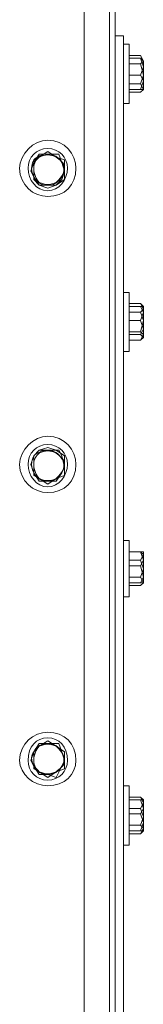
# Model space of a CAD drawing. Header units: millimetres. Extents: x -4829 to 407110, y -34854 to 354616.
# Tile 17 of 75: x 20134 to 20186, y -18719 to -18307. Entities that reach past the tile are written whole.
import ezdxf

# ---------------------------------------------------------------- set-up
doc = ezdxf.new("R2010")
doc.units = ezdxf.units.MM
doc.header["$LTSCALE"] = 15

# ---------------------------------------------------------------- blocks, each defined once
blk = doc.blocks.new('A$Cf38c0126')
at = {"linetype": 'Continuous', "lineweight": 5}
for points in [[(13717.75, -11929.55), (13720.11, -11929.55), (13720.11, -12554.12), (13717.75, -12554.12)], [(13707.14, -12504.62), (13707.14, -11957.83), (13707.14, -11957.83)], [(13707.14, -13566.39), (13707.14, -13566.39), (13717.75, -13566.39), (13717.75, -11995.54), (13707.14, -11995.54)], [(13720.11, -12019.11), (13723.64, -12019.11), (13723.64, -12026.18)], [(13726, -12022.65), (13723.64, -12022.65), (13723.64, -12022.65)], [(13726, -12022.65), (13726, -12047.39), (13726, -12047.39)], [(13723.64, -12457.49), (13723.64, -12026.18), (13723.64, -12026.18)], [(13726, -12027.36), (13726, -12043.86), (13726, -12043.86)], [(13731.89, -12029.72), (13730.71, -12027.36), (13726, -12027.36)], [(13726, -12027.36), (13726, -12039.14), (13726, -12043.86)], [(13731.89, -12029.72), (13730.71, -12027.36), (13730.71, -12027.36)], [(13731.89, -12032.07), (13730.71, -12028.54), (13726, -12028.54)], [(13730.71, -12030.89), (13726, -12030.89), (13726, -12030.89)], [(13731.89, -12032.07), (13730.71, -12035.61), (13726, -12035.61)], [(13731.89, -12032.07), (13731.89, -12029.72), (13730.71, -12028.54)], [(13730.71, -12035.61), (13731.89, -12037.97), (13731.89, -12032.07)], [(13731.89, -12035.61), (13730.71, -12039.14), (13726, -12039.14)], [(13731.89, -12035.61), (13731.89, -12041.5), (13731.89, -12041.5)], [(13731.89, -12037.97), (13730.71, -12041.5), (13726, -12041.5)], [(13730.71, -12039.14), (13731.89, -12041.5), (13730.71, -12042.68), (13726, -12042.68)], [(13731.89, -12037.97), (13731.89, -12041.5), (13731.89, -12041.5)], [(13730.71, -12042.68), (13731.89, -12041.5), (13731.89, -12041.5)], [(13730.71, -12041.5), (13731.89, -12041.5), (13731.89, -12041.5)], [(13723.64, -12047.39), (13726, -12047.39), (13726, -12047.39)], [(13691.82, -12068.6), (13688.29, -12068.6), (13685.93, -12072.14)], [(13695.36, -12069.78), (13691.82, -12067.43), (13688.29, -12069.78)], [(13691.82, -12081.57), (13695.36, -12081.57), (13697.72, -12079.21), (13698.89, -12075.68), (13697.72, -12072.14), (13696.54, -12068.6), (13691.82, -12068.6)], [(13685.93, -12072.14), (13684.75, -12075.68), (13684.75, -12075.68)], [(13688.29, -12069.78), (13685.93, -12070.96), (13685.93, -12075.68), (13685.93, -12079.21), (13688.29, -12081.57)], [(13698.89, -12075.68), (13698.89, -12070.96), (13695.36, -12069.78)], [(13684.75, -12075.68), (13685.93, -12078.03), (13685.93, -12078.03)], [(13695.36, -12081.57), (13698.89, -12079.21), (13698.89, -12075.68)], [(13685.93, -12078.03), (13688.29, -12081.57), (13691.82, -12081.57)], [(13688.29, -12081.57), (13691.82, -12082.75), (13695.36, -12081.57)], [(13726, -12126.35), (13723.64, -12126.35), (13723.64, -12126.35)], [(13726, -12126.35), (13726, -12151.09), (13726, -12151.09)], [(13726, -12129.88), (13726, -12142.85), (13726, -12146.38)], [(13726, -12129.88), (13726, -12146.38), (13726, -12146.38)], [(13731.89, -12133.42), (13730.71, -12131.06), (13726, -12131.06)], [(13731.89, -12132.24), (13730.71, -12131.06), (13730.71, -12131.06)], [(13731.89, -12134.6), (13730.71, -12132.24), (13726, -12132.24)], [(13726, -12134.6), (13730.71, -12134.6), (13731.89, -12133.42), (13731.89, -12138.13), (13730.71, -12134.6)], [(13731.89, -12134.6), (13730.71, -12138.13), (13726, -12138.13)], [(13731.89, -12134.6), (13731.89, -12132.24), (13730.71, -12132.24)], [(13730.71, -12138.13), (13731.89, -12141.67), (13731.89, -12134.6)], [(13731.89, -12132.24), (13731.89, -12133.42), (13731.89, -12133.42)], [(13731.89, -12145.2), (13731.89, -12144.02), (13731.89, -12138.13), (13730.71, -12142.85)], [(13731.89, -12141.67), (13730.71, -12144.02), (13726, -12144.02)], [(13731.89, -12144.02), (13730.71, -12142.85), (13726, -12142.85)], [(13731.89, -12141.67), (13731.89, -12144.02), (13731.89, -12144.02)], [(13731.89, -12144.02), (13730.71, -12146.38), (13726, -12146.38)], [(13730.71, -12144.02), (13731.89, -12145.2), (13731.89, -12145.2)], [(13730.71, -12146.38), (13731.89, -12145.2), (13731.89, -12145.2)], [(13723.64, -12151.09), (13726, -12151.09), (13726, -12151.09)], [(13691.82, -12192.34), (13688.29, -12192.34), (13685.93, -12194.7)], [(13688.29, -12192.34), (13685.93, -12194.7), (13685.93, -12199.41), (13685.93, -12202.95), (13688.29, -12204.12)], [(13695.36, -12192.34), (13691.82, -12191.16), (13688.29, -12192.34)], [(13691.82, -12205.3), (13695.36, -12205.3), (13697.72, -12201.77), (13698.89, -12199.41), (13697.72, -12194.7), (13696.54, -12192.34), (13691.82, -12192.34)], [(13698.89, -12199.41), (13698.89, -12194.7), (13695.36, -12192.34)], [(13685.93, -12194.7), (13684.75, -12198.23), (13685.93, -12201.77)], [(13695.36, -12204.12), (13698.89, -12202.95), (13698.89, -12199.41)], [(13685.93, -12201.77), (13688.29, -12205.3), (13691.82, -12205.3)], [(13688.29, -12204.12), (13691.82, -12206.48), (13695.36, -12204.12)], [(13726, -12230.05), (13723.64, -12230.05), (13723.64, -12230.05)], [(13726, -12230.05), (13726, -12253.62), (13726, -12253.62)], [(13726, -12232.41), (13726, -12245.37), (13726, -12250.08)], [(13726, -12232.41), (13726, -12250.08), (13726, -12250.08)], [(13731.89, -12238.3), (13730.71, -12234.76), (13726, -12234.76)], [(13731.89, -12235.94), (13730.71, -12234.76), (13726, -12234.76)], [(13731.89, -12235.94), (13730.71, -12238.3), (13726, -12238.3)], [(13731.89, -12234.76), (13730.71, -12234.76), (13730.71, -12234.76)], [(13731.89, -12238.3), (13731.89, -12234.76), (13730.71, -12234.76)], [(13731.89, -12235.94), (13731.89, -12241.83), (13731.89, -12247.73), (13730.71, -12245.37)], [(13731.89, -12234.76), (13731.89, -12235.94), (13731.89, -12235.94)], [(13731.89, -12238.3), (13730.71, -12240.66), (13726, -12240.66)], [(13730.71, -12238.3), (13731.89, -12241.83), (13730.71, -12245.37), (13726, -12245.37)], [(13730.71, -12240.66), (13731.89, -12245.37), (13731.89, -12238.3)], [(13731.89, -12245.37), (13730.71, -12247.73), (13726, -12247.73)], [(13731.89, -12245.37), (13731.89, -12247.73), (13731.89, -12247.73)], [(13731.89, -12247.73), (13730.71, -12248.9), (13726, -12248.9)], [(13730.71, -12248.9), (13731.89, -12247.73), (13731.89, -12247.73)], [(13730.71, -12247.73), (13731.89, -12247.73), (13731.89, -12247.73)], [(13723.64, -12253.62), (13726, -12253.62), (13726, -12253.62)], [(13691.82, -12314.9), (13688.29, -12314.9), (13685.93, -12318.43)], [(13688.29, -12316.07), (13685.93, -12318.43), (13685.93, -12321.97), (13685.93, -12325.5), (13688.29, -12326.68)], [(13695.36, -12316.07), (13691.82, -12313.72), (13688.29, -12316.07)], [(13697.72, -12324.32), (13698.89, -12321.97), (13697.72, -12318.43), (13696.54, -12314.9), (13691.82, -12314.9)], [(13698.89, -12321.97), (13698.89, -12318.43), (13695.36, -12316.07)], [(13685.93, -12318.43), (13684.75, -12321.97), (13685.93, -12324.32)], [(13685.93, -12324.32), (13688.29, -12327.86), (13691.82, -12327.86)], [(13691.82, -12327.86), (13695.36, -12329.04), (13697.72, -12324.32)], [(13695.36, -12326.68), (13698.89, -12325.5), (13698.89, -12321.97)], [(13688.29, -12326.68), (13691.82, -12329.04), (13695.36, -12326.68)], [(13726, -12332.57), (13723.64, -12332.57), (13723.64, -12332.57)], [(13726, -12332.57), (13726, -12357.32), (13726, -12357.32)], [(13726, -12336.11), (13726, -12349.07), (13726, -12353.78)], [(13726, -12336.11), (13726, -12353.78), (13726, -12353.78)], [(13731.89, -12339.64), (13730.71, -12337.29), (13726, -12337.29)], [(13731.89, -12342), (13730.71, -12338.47), (13726, -12338.47)], [(13731.89, -12338.47), (13730.71, -12337.29), (13730.71, -12337.29)], [(13731.89, -12342), (13731.89, -12338.47), (13730.71, -12338.47)], [(13731.89, -12338.47), (13731.89, -12339.64), (13731.89, -12339.64)], [(13731.89, -12342), (13730.71, -12344.36), (13726, -12344.36)], [(13730.71, -12342), (13726, -12342), (13726, -12342)], [(13730.71, -12344.36), (13731.89, -12347.89), (13731.89, -12342)], [(13731.89, -12347.89), (13730.71, -12351.43), (13726, -12351.43)], [(13731.89, -12350.25), (13730.71, -12349.07), (13726, -12349.07)], [(13731.89, -12350.25), (13731.89, -12345.54), (13730.71, -12349.07)], [(13731.89, -12347.89), (13731.89, -12350.25), (13731.89, -12350.25)], [(13731.89, -12350.25), (13730.71, -12352.61), (13726, -12352.61)], [(13730.71, -12352.61), (13731.89, -12351.43), (13731.89, -12351.43)], [(13730.71, -12351.43), (13731.89, -12351.43), (13731.89, -12351.43)], [(13731.89, -12350.25), (13731.89, -12351.43), (13731.89, -12351.43)], [(13723.64, -12357.32), (13726, -12357.32), (13726, -12357.32)]]:
    blk.add_lwpolyline(points, dxfattribs=at)
for points in [[(13726, -12027.36), (13726, -12027.36)], [(13726, -12027.36), (13726, -12027.36)], [(13730.71, -12030.89), (13731.89, -12029.72), (13731.89, -12035.61)], [(13731.89, -12029.72), (13731.89, -12029.72)], [(13726, -12043.86), (13726, -12043.86)], [(13726, -12043.86), (13726, -12043.86)], [(13726, -12129.88), (13726, -12129.88)], [(13726, -12129.88), (13726, -12129.88)], [(13726, -12146.38), (13726, -12146.38)], [(13726, -12146.38), (13726, -12146.38)], [(13726, -12232.41), (13726, -12232.41)], [(13726, -12232.41), (13726, -12232.41)], [(13726, -12250.08), (13726, -12250.08)], [(13726, -12250.08), (13726, -12250.08)], [(13731.89, -12247.73), (13731.89, -12247.73)], [(13726, -12336.11), (13726, -12336.11)], [(13726, -12336.11), (13726, -12336.11)], [(13730.71, -12342), (13731.89, -12339.64), (13731.89, -12345.54)], [(13726, -12353.78), (13726, -12353.78)], [(13726, -12353.78), (13726, -12353.78)]]:
    blk.add_lwpolyline(points, close=True, dxfattribs=at)
for points in [[(13703.61, -12074.5), (13703.61, -12068.6), (13698.89, -12062.71), (13691.82, -12062.71), (13691.82, -12062.71), (13685.93, -12062.71), (13680.04, -12068.6), (13680.04, -12074.5), (13680.04, -12074.5), (13680.04, -12081.57), (13685.93, -12086.28), (13691.82, -12086.28), (13691.82, -12086.28), (13698.89, -12086.28), (13703.61, -12081.57), (13703.61, -12074.5)], [(13700.07, -12074.5), (13700.07, -12069.78), (13696.54, -12066.25), (13691.82, -12066.25), (13691.82, -12066.25), (13687.11, -12066.25), (13683.58, -12069.78), (13683.58, -12074.5), (13683.58, -12074.5), (13683.58, -12079.21), (13687.11, -12083.92), (13691.82, -12083.92), (13691.82, -12083.92), (13696.54, -12083.92), (13700.07, -12079.21), (13700.07, -12074.5)], [(13703.61, -12198.23), (13703.61, -12192.34), (13698.89, -12186.45), (13691.82, -12186.45), (13691.82, -12186.45), (13685.93, -12186.45), (13680.04, -12192.34), (13680.04, -12198.23), (13680.04, -12198.23), (13680.04, -12205.3), (13685.93, -12210.02), (13691.82, -12210.02), (13691.82, -12210.02), (13698.89, -12210.02), (13703.61, -12205.3), (13703.61, -12198.23)], [(13700.07, -12198.23), (13700.07, -12193.52), (13696.54, -12189.98), (13691.82, -12189.98), (13691.82, -12189.98), (13687.11, -12189.98), (13683.58, -12193.52), (13683.58, -12198.23), (13683.58, -12198.23), (13683.58, -12202.95), (13687.11, -12207.66), (13691.82, -12207.66), (13691.82, -12207.66), (13696.54, -12207.66), (13700.07, -12202.95), (13700.07, -12198.23)], [(13703.61, -12321.97), (13703.61, -12314.9), (13698.89, -12310.18), (13691.82, -12310.18), (13691.82, -12310.18), (13685.93, -12310.18), (13680.04, -12314.9), (13680.04, -12321.97), (13680.04, -12321.97), (13680.04, -12327.86), (13685.93, -12332.57), (13691.82, -12332.57), (13691.82, -12332.57), (13698.89, -12332.57), (13703.61, -12327.86), (13703.61, -12321.97)], [(13700.07, -12321.97), (13700.07, -12316.07), (13696.54, -12312.54), (13691.82, -12312.54), (13691.82, -12312.54), (13687.11, -12312.54), (13683.58, -12316.07), (13683.58, -12321.97), (13683.58, -12321.97), (13683.58, -12326.68), (13687.11, -12330.22), (13691.82, -12330.22), (13691.82, -12330.22), (13696.54, -12330.22), (13700.07, -12326.68), (13700.07, -12321.97)]]:
    blk.add_open_spline(points, degree=3, knots=[0, 0, 0, 0, 0.0625, 0.0625, 0.0625, 0.062501, 0.125, 0.125, 0.125, 0.125001, 0.1875, 0.1875, 0.1875, 0.187501, 1, 1, 1, 1], dxfattribs=at)
for points in [[(13691.82, -12068.6), (13689.47, -12068.6), (13687.11, -12069.78), (13685.93, -12070.96)], [(13695.36, -12069.78), (13693, -12068.6), (13690.65, -12068.6), (13688.29, -12069.78)], [(13697.72, -12072.14), (13696.54, -12069.78), (13694.18, -12068.6), (13691.82, -12068.6)], [(13685.93, -12070.96), (13684.75, -12073.32), (13684.75, -12075.68), (13685.93, -12078.03)], [(13688.29, -12069.78), (13687.11, -12070.96), (13685.93, -12072.14), (13685.93, -12074.5)], [(13698.89, -12074.5), (13698.89, -12072.14), (13696.54, -12070.96), (13695.36, -12069.78)], [(13697.72, -12078.03), (13698.89, -12075.68), (13698.89, -12073.32), (13697.72, -12072.14)], [(13685.93, -12074.5), (13685.93, -12076.85), (13687.11, -12079.21), (13688.29, -12080.39)], [(13695.36, -12080.39), (13696.54, -12079.21), (13698.89, -12076.85), (13698.89, -12074.5)], [(13685.93, -12078.03), (13687.11, -12080.39), (13689.47, -12081.57), (13691.82, -12081.57)], [(13688.29, -12080.39), (13690.65, -12081.57), (13693, -12081.57), (13695.36, -12080.39)], [(13691.82, -12081.57), (13694.18, -12081.57), (13696.54, -12080.39), (13697.72, -12078.03)], [(13691.82, -12192.34), (13689.47, -12192.34), (13687.11, -12193.52), (13685.93, -12194.7)], [(13695.36, -12193.52), (13693, -12192.34), (13690.65, -12192.34), (13688.29, -12193.52)], [(13697.72, -12195.88), (13696.54, -12193.52), (13694.18, -12192.34), (13691.82, -12192.34)], [(13685.93, -12194.7), (13684.75, -12197.05), (13684.75, -12199.41), (13685.93, -12201.77)], [(13688.29, -12193.52), (13687.11, -12194.7), (13685.93, -12195.88), (13685.93, -12198.23)], [(13698.89, -12198.23), (13698.89, -12195.88), (13696.54, -12194.7), (13695.36, -12193.52)], [(13697.72, -12201.77), (13698.89, -12199.41), (13698.89, -12197.05), (13697.72, -12195.88)], [(13685.93, -12198.23), (13685.93, -12200.59), (13687.11, -12202.95), (13688.29, -12204.12)], [(13695.36, -12204.12), (13696.54, -12202.95), (13698.89, -12200.59), (13698.89, -12198.23)], [(13685.93, -12201.77), (13687.11, -12204.12), (13689.47, -12205.3), (13691.82, -12205.3)], [(13688.29, -12204.12), (13690.65, -12205.3), (13693, -12205.3), (13695.36, -12204.12)], [(13691.82, -12205.3), (13694.18, -12205.3), (13696.54, -12204.12), (13697.72, -12201.77)], [(13691.82, -12314.9), (13689.47, -12314.9), (13687.11, -12316.07), (13685.93, -12318.43)], [(13688.29, -12316.07), (13687.11, -12317.25), (13685.93, -12319.61), (13685.93, -12321.97)], [(13695.36, -12316.07), (13693, -12314.9), (13690.65, -12314.9), (13688.29, -12316.07)], [(13697.72, -12318.43), (13696.54, -12316.07), (13694.18, -12314.9), (13691.82, -12314.9)], [(13698.89, -12321.97), (13698.89, -12319.61), (13696.54, -12317.25), (13695.36, -12316.07)], [(13685.93, -12318.43), (13684.75, -12319.61), (13684.75, -12321.97), (13685.93, -12324.32)], [(13697.72, -12324.32), (13698.89, -12323.15), (13698.89, -12320.79), (13697.72, -12318.43)], [(13685.93, -12321.97), (13685.93, -12324.32), (13687.11, -12325.5), (13688.29, -12326.68)], [(13685.93, -12324.32), (13687.11, -12326.68), (13689.47, -12327.86), (13691.82, -12327.86)], [(13691.82, -12327.86), (13694.18, -12327.86), (13696.54, -12326.68), (13697.72, -12324.32)], [(13695.36, -12326.68), (13696.54, -12325.5), (13698.89, -12324.32), (13698.89, -12321.97)], [(13688.29, -12326.68), (13690.65, -12327.86), (13693, -12327.86), (13695.36, -12326.68)]]:
    blk.add_open_spline(points, degree=3, dxfattribs=at)

msp = doc.modelspace()

# ---------------------------------------------------------------- block references
at = {"ltscale": 2}
msp.add_blockref('A$Cf38c0126', (6454.26, -6294.9), dxfattribs=at)

doc.saveas('drawing.dxf')
